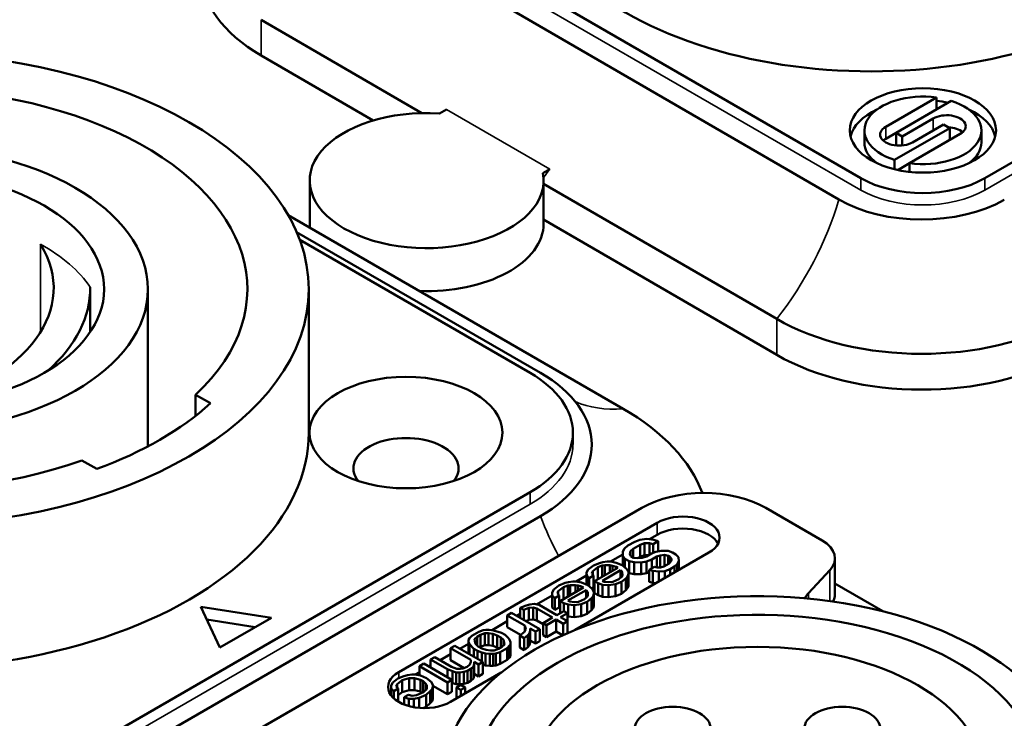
# Model space of a CAD drawing. Header units: millimetres. Extents: x 30 to 1646, y 30 to 1265.
# Tile 67 of 137: x 226 to 259, y 1094 to 1118. Entities that reach past the tile are written whole.
import ezdxf

# ---------------------------------------------------------------- set-up
doc = ezdxf.new("R2010")
doc.units = ezdxf.units.MM
doc.header["$LTSCALE"] = 6
doc.layers.add('Visible (ISO)', color=7, linetype='Continuous', lineweight=50)
doc.layers.add('Visible Narrow (ISO)', color=7, linetype='Continuous', lineweight=35)

msp = doc.modelspace()

# ---------------------------------------------------------------- linework, layer by layer
at = {"layer": 'Visible (ISO)'}
for p, q in [((254.3641, 1112.1879), (236.545, 1122.4758)), ((235.9768, 1121.6852), (253.6121, 1111.4546)), ((272.8903, 1120.4345), (258.6067, 1112.1879)), ((239.3525, 1114.4138), (233.8504, 1117.6056)), ((237.681, 1114.1587), (233.8504, 1116.3809)), ((256.9466, 1114.9445), (255.2126, 1113.9434)), ((256.9466, 1114.5362), (256.9466, 1114.9445)), ((240.196, 1114.5407), (239.955, 1114.4016)), ((255.5662, 1113.7393), (257.4562, 1114.8305)), ((256.839, 1114.2292), (255.7783, 1113.6168)), ((257.4047, 1113.9026), (255.5146, 1112.8114)), ((256.1319, 1113.4127), (257.1925, 1114.025)), ((257.1925, 1114.025), (257.4047, 1113.9026)), ((257.4047, 1113.9026), (257.4047, 1113.4943)), ((254.4854, 1113.4127), (254.4854, 1113.8209)), ((255.5662, 1113.7393), (255.2126, 1113.5351)), ((255.7783, 1113.6168), (255.5662, 1113.7393)), ((255.5662, 1113.7393), (255.5662, 1113.331)), ((255.7783, 1113.6168), (255.7783, 1113.3078)), ((256.0242, 1112.6973), (257.7582, 1113.6984)), ((258.4854, 1113.4127), (258.4854, 1113.8209)), ((255.6124, 1113.3043), (255.5662, 1113.331)), ((255.5146, 1112.8114), (255.5146, 1112.4908)), ((256.0242, 1112.6973), (255.6236, 1112.466)), ((256.0242, 1112.4023), (256.0242, 1112.6973)), ((243.4906, 1112.3604), (243.723, 1112.4946)), ((235.5148, 1110.6366), (235.5148, 1112.1063)), ((243.5148, 1110.6366), (243.5148, 1112.1063)), ((251.4857, 1107.375), (243.5148, 1111.9991)), ((234.7806, 1110.9204), (246.2324, 1104.3087)), ((251.4857, 1106.1503), (243.5148, 1110.7744)), ((243.4039, 1105.5335), (235.0679, 1110.3463)), ((235.1744, 1110.0807), (243.0504, 1105.5335)), ((228.0088, 1106.928), (228.0088, 1108.432)), ((229.9836, 1103.0212), (229.9836, 1108.3912)), ((235.4836, 1103.4922), (235.4836, 1108.3912)), ((232.1229, 1104.494), (231.615, 1104.7872)), ((231.615, 1104.7872), (231.615, 1104.0662)), ((244.5148, 1103.084), (244.5148, 1103.4922)), ((227.7259, 1102.5419), (228.2338, 1102.2486)), ((243.0504, 1101.451), (225.0192, 1091.0407)), ((231.3124, 1091.9388), (246.8688, 1100.9203)), ((251.1114, 1100.9203), (253.0388, 1099.8075)), ((225.7263, 1090.4283), (243.4039, 1100.6345)), ((247.3991, 1100.4099), (238.5603, 1095.3068)), ((246.6331, 1099.7636), (246.3974, 1099.6275)), ((246.6331, 1099.7636), (246.8105, 1099.8312)), ((246.8105, 1099.8312), (247.048, 1099.8642)), ((246.9615, 1099.71), (246.8136, 1099.6593)), ((247.1402, 1099.7089), (246.9615, 1099.71)), ((246.9615, 1099.3017), (246.9615, 1099.71)), ((247.048, 1099.8642), (247.2869, 1099.8283)), ((247.3991, 1100.0017), (247.1376, 1099.8507)), ((247.2599, 1099.6738), (247.1402, 1099.7089)), ((247.1402, 1099.3267), (247.1402, 1099.7089)), ((247.2599, 1099.6738), (247.4367, 1099.7759)), ((247.2869, 1099.8283), (247.4367, 1099.7759)), ((247.4367, 1099.4309), (247.4367, 1099.7759)), ((244.5986, 1096.7519), (249.1669, 1099.3893)), ((246.2225, 1099.4223), (246.2801, 1099.525)), ((246.225, 1099.2847), (246.2225, 1099.4223)), ((246.2225, 1099.014), (246.2225, 1099.4223)), ((246.2801, 1099.525), (246.3974, 1099.6275)), ((246.4901, 1099.4378), (246.4619, 1099.3521)), ((246.5779, 1099.5232), (246.4901, 1099.4378)), ((246.4901, 1099.2745), (246.4901, 1099.4378)), ((246.5779, 1099.5232), (246.8136, 1099.6593)), ((246.5779, 1099.2171), (246.5779, 1099.5232)), ((246.8136, 1099.2511), (246.8136, 1099.6593)), ((247.206, 1099.3647), (247.354, 1099.4154)), ((247.2599, 1099.3832), (247.2599, 1099.6738)), ((247.354, 1099.4154), (247.532, 1099.4487)), ((247.532, 1099.4487), (247.7702, 1099.4472)), ((247.7702, 1099.4472), (247.92, 1099.3948)), ((248.0404, 1099.3253), (247.92, 1099.3948)), ((245.4257, 1099.0317), (245.5442, 1099.0654)), ((245.5442, 1099.0654), (245.6928, 1099.0817)), ((245.6928, 1099.0817), (245.8119, 1099.081)), ((246.2225, 1099.3224), (245.8044, 1099.081)), ((245.8119, 1099.081), (245.9911, 1099.0455)), ((245.9911, 1099.0455), (246.2011, 1098.9583)), ((246.2864, 1099.1812), (246.225, 1099.2847)), ((246.225, 1098.9392), (246.225, 1099.2847)), ((246.2864, 1099.1812), (246.4368, 1099.0944)), ((246.2864, 1098.8899), (246.2864, 1099.1812)), ((246.6161, 1099.0589), (246.4368, 1099.0944)), ((246.4368, 1098.6861), (246.4368, 1099.0944)), ((246.4619, 1099.3521), (246.4933, 1099.2659)), ((246.5835, 1099.2138), (246.4933, 1099.2659)), ((246.5835, 1099.2138), (246.7327, 1099.1957)), ((246.8543, 1099.0574), (246.6161, 1099.0589)), ((246.6161, 1098.6506), (246.6161, 1099.0589)), ((246.7203, 1099.1972), (246.8136, 1099.2511)), ((246.7327, 1099.1957), (246.8813, 1099.212)), ((246.8136, 1099.2511), (246.9615, 1099.3017)), ((247.0324, 1099.0907), (246.8543, 1099.0574)), ((246.8543, 1098.6492), (246.8543, 1099.0574)), ((246.8813, 1099.212), (247.0292, 1099.2627)), ((246.9615, 1099.3017), (247.0955, 1099.3009)), ((247.206, 1099.3647), (247.0292, 1099.2627)), ((247.2098, 1099.1584), (247.0324, 1099.0907)), ((247.0324, 1098.6825), (247.0324, 1099.0907)), ((247.2098, 1099.1584), (247.3866, 1099.2605)), ((247.2098, 1098.8457), (247.2098, 1099.1584)), ((247.505, 1099.2941), (247.3866, 1099.2605)), ((247.3866, 1098.8836), (247.3866, 1099.2605)), ((247.6536, 1099.3104), (247.505, 1099.2941)), ((247.505, 1098.8859), (247.505, 1099.2941)), ((247.7733, 1099.2753), (247.6536, 1099.3104)), ((247.6536, 1098.9282), (247.6536, 1099.3104)), ((247.7733, 1099.2753), (247.8335, 1099.2406)), ((247.7733, 1098.9974), (247.7733, 1099.2753)), ((247.8078, 1099.0173), (247.8661, 1099.0857)), ((247.8943, 1099.1715), (247.8335, 1099.2406)), ((247.8335, 1099.0474), (247.8335, 1099.2406)), ((247.8661, 1099.0857), (247.8943, 1099.1715)), ((248.0404, 1099.3253), (248.1313, 1099.2388)), ((248.1338, 1099.1012), (248.0761, 1098.9985)), ((248.1313, 1099.2388), (248.1338, 1099.1012)), ((248.1338, 1098.7929), (248.1338, 1099.1012)), ((253.4781, 1099.1951), (253.4781, 1097.9704)), ((244.985, 1098.7078), (245.0427, 1098.8106)), ((244.9869, 1098.6047), (244.985, 1098.7078)), ((244.985, 1098.2996), (244.985, 1098.7078)), ((245.0427, 1098.8106), (245.2188, 1098.9471)), ((245.1925, 1098.7581), (245.1643, 1098.6724)), ((245.3687, 1098.8946), (245.1925, 1098.7581)), ((245.1925, 1098.6403), (245.1925, 1098.7581)), ((245.2188, 1098.9471), (245.4257, 1099.0317)), ((246.0538, 1098.8732), (245.2583, 1098.4139)), ((245.5166, 1098.9452), (245.3687, 1098.8946)), ((245.3687, 1098.4863), (245.3687, 1098.8946)), ((245.6056, 1098.9619), (245.5166, 1098.9452)), ((245.5166, 1098.5631), (245.5166, 1098.9452)), ((245.526, 1098.4295), (246.1447, 1098.7867)), ((245.7843, 1098.9608), (245.6056, 1098.9619)), ((245.6056, 1098.6145), (245.6056, 1098.9619)), ((245.8739, 1098.9431), (245.7843, 1098.9608)), ((245.7843, 1098.7176), (245.7843, 1098.9608)), ((245.9937, 1098.908), (245.8739, 1098.9431)), ((245.8739, 1098.7694), (245.8739, 1098.9431)), ((245.9937, 1098.908), (246.0538, 1098.8732)), ((245.9937, 1098.8385), (245.9937, 1098.908)), ((246.1447, 1098.7867), (246.1748, 1098.7694)), ((246.1447, 1098.5301), (246.1447, 1098.7867)), ((246.2055, 1098.7176), (246.1748, 1098.7694)), ((246.1748, 1098.5594), (246.1748, 1098.7694)), ((246.2011, 1098.9583), (246.3522, 1098.837)), ((246.2074, 1098.6145), (246.2055, 1098.7176)), ((246.2055, 1098.6111), (246.2055, 1098.7176)), ((246.2225, 1099.014), (246.2238, 1098.9401)), ((246.3522, 1098.837), (246.4137, 1098.7335)), ((246.4137, 1098.7335), (246.4149, 1098.6648)), ((246.4143, 1098.6991), (246.4368, 1098.6861)), ((247.0324, 1098.6825), (247.127, 1098.7186)), ((247.3038, 1098.9), (247.127, 1098.7979)), ((247.127, 1098.3897), (247.127, 1098.7979)), ((247.2468, 1098.7628), (247.127, 1098.7979)), ((247.4555, 1098.7444), (247.2468, 1098.7628)), ((247.2468, 1098.3546), (247.2468, 1098.7628)), ((247.3038, 1098.9), (247.3934, 1098.8823)), ((247.3934, 1098.8823), (247.5126, 1098.8816)), ((247.6636, 1098.7603), (247.4555, 1098.7444)), ((247.4555, 1098.4013), (247.4555, 1098.7444)), ((247.4902, 1098.8817), (247.505, 1098.8859)), ((247.505, 1098.8859), (247.5422, 1098.89)), ((247.5126, 1098.8816), (247.631, 1098.9152)), ((247.8078, 1099.0173), (247.631, 1098.9152)), ((247.841, 1098.828), (247.6636, 1098.7603)), ((247.6636, 1098.5214), (247.6636, 1098.7603)), ((247.841, 1098.828), (247.9883, 1098.913)), ((247.841, 1098.6239), (247.841, 1098.828)), ((248.0761, 1098.9985), (247.9883, 1098.913)), ((247.9883, 1098.7089), (247.9883, 1098.913)), ((248.0761, 1098.7596), (248.0761, 1098.9985)), ((253.2984, 1098.7842), (252.5676, 1098.0014)), ((244.2472, 1098.3513), (244.3657, 1098.385)), ((244.3657, 1098.385), (244.5142, 1098.4013)), ((244.5142, 1098.4013), (244.6333, 1098.4006)), ((244.985, 1098.6079), (244.6259, 1098.4006)), ((244.6333, 1098.4006), (244.8126, 1098.3651)), ((244.8126, 1098.3651), (245.0226, 1098.2779)), ((245.0778, 1098.5182), (244.9869, 1098.6047)), ((244.9869, 1098.2927), (244.9869, 1098.6047)), ((245.0778, 1098.5182), (245.2251, 1098.6032)), ((245.0778, 1098.2336), (245.0778, 1098.5182)), ((245.1643, 1098.6724), (245.2251, 1098.6032)), ((245.2251, 1098.195), (245.2251, 1098.6032)), ((245.2251, 1098.3751), (245.2583, 1098.4009)), ((245.2583, 1098.4139), (245.3787, 1098.3445)), ((245.2583, 1098.0057), (245.2583, 1098.4139)), ((245.3246, 1098.4522), (245.3687, 1098.4863)), ((245.3687, 1098.4863), (245.4056, 1098.499)), ((245.5862, 1098.3948), (245.526, 1098.4295)), ((245.5862, 1098.3948), (245.7354, 1098.3767)), ((245.7354, 1098.3767), (245.8839, 1098.393)), ((245.8839, 1098.393), (246.0908, 1098.4776)), ((246.1817, 1098.3911), (245.9748, 1098.3065)), ((246.0908, 1098.4776), (246.1786, 1098.5631)), ((246.1786, 1098.5631), (246.2074, 1098.6145)), ((246.3284, 1098.5106), (246.1817, 1098.3911)), ((246.1817, 1097.9829), (246.1817, 1098.3911)), ((246.3867, 1098.579), (246.3284, 1098.5106)), ((246.3284, 1098.1023), (246.3284, 1098.5106)), ((246.4149, 1098.6648), (246.3867, 1098.579)), ((246.3867, 1098.1707), (246.3867, 1098.579)), ((246.4149, 1098.2565), (246.4149, 1098.6648)), ((246.4368, 1098.6861), (246.6161, 1098.6506)), ((246.6161, 1098.6506), (246.8543, 1098.6492)), ((246.8543, 1098.6492), (247.0324, 1098.6825)), ((247.127, 1098.3897), (247.2468, 1098.3546)), ((243.8065, 1098.0274), (243.8642, 1098.1302)), ((243.8084, 1097.9243), (243.8065, 1098.0274)), ((243.8065, 1097.6192), (243.8065, 1098.0274)), ((243.8642, 1098.1302), (244.0403, 1098.2666)), ((244.014, 1098.0777), (243.9858, 1097.9919)), ((244.1902, 1098.2142), (244.014, 1098.0777)), ((244.014, 1097.9599), (244.014, 1098.0777)), ((244.0403, 1098.2666), (244.2472, 1098.3513)), ((244.8753, 1098.1928), (244.0798, 1097.7335)), ((244.3381, 1098.2648), (244.1902, 1098.2142)), ((244.1902, 1097.8059), (244.1902, 1098.2142)), ((244.4271, 1098.2815), (244.3381, 1098.2648)), ((244.3381, 1097.8826), (244.3381, 1098.2648)), ((244.3475, 1097.7491), (244.9662, 1098.1063)), ((244.6058, 1098.2804), (244.4271, 1098.2815)), ((244.4271, 1097.934), (244.4271, 1098.2815)), ((244.6954, 1098.2627), (244.6058, 1098.2804)), ((244.6058, 1098.0372), (244.6058, 1098.2804)), ((244.8151, 1098.2276), (244.6954, 1098.2627)), ((244.6954, 1098.0889), (244.6954, 1098.2627)), ((244.8151, 1098.2276), (244.8753, 1098.1928)), ((244.8151, 1098.1581), (244.8151, 1098.2276)), ((244.9662, 1098.1063), (244.9963, 1098.0889)), ((244.9662, 1097.8497), (244.9662, 1098.1063)), ((244.985, 1098.2996), (244.9851, 1098.2934)), ((245.027, 1098.0372), (244.9963, 1098.0889)), ((244.9963, 1097.879), (244.9963, 1098.0889)), ((245.0226, 1098.2779), (245.1737, 1098.1566)), ((245.0289, 1097.934), (245.027, 1098.0372)), ((245.027, 1097.9307), (245.027, 1098.0372)), ((245.1674, 1098.1617), (245.2251, 1098.195)), ((245.1737, 1098.1566), (245.2351, 1098.0531)), ((245.2351, 1098.0531), (245.2364, 1097.9843)), ((245.5285, 1098.292), (245.3787, 1098.3445)), ((245.3787, 1097.9362), (245.3787, 1098.3445)), ((245.7373, 1098.2735), (245.5285, 1098.292)), ((245.5285, 1097.8837), (245.5285, 1098.292)), ((245.9748, 1098.3065), (245.7373, 1098.2735)), ((245.7373, 1097.8653), (245.7373, 1098.2735)), ((245.9748, 1097.8982), (245.9748, 1098.3065)), ((246.1817, 1097.9829), (246.3284, 1098.1023)), ((246.3284, 1098.1023), (246.3867, 1098.1707)), ((246.3867, 1098.1707), (246.4149, 1098.2565)), ((247.2468, 1098.3546), (247.3577, 1098.3448)), ((253.4781, 1098.3291), (255.1101, 1097.3868)), ((243.8065, 1097.9275), (243.2725, 1097.6192)), ((243.8993, 1097.8378), (243.8084, 1097.9243)), ((243.8084, 1097.516), (243.8084, 1097.9243)), ((243.8993, 1097.8378), (244.0466, 1097.9228)), ((243.8993, 1097.4295), (243.8993, 1097.8378)), ((243.9858, 1097.9919), (244.0466, 1097.9228)), ((244.0466, 1097.5146), (244.0466, 1097.9228)), ((244.0466, 1097.6947), (244.0798, 1097.7205)), ((244.0798, 1097.7335), (244.2002, 1097.664)), ((244.0798, 1097.3253), (244.0798, 1097.7335)), ((244.1461, 1097.7718), (244.1902, 1097.8059)), ((244.1902, 1097.8059), (244.2271, 1097.8186)), ((244.4077, 1097.7144), (244.3475, 1097.7491)), ((244.4077, 1097.7144), (244.5569, 1097.6963)), ((244.5569, 1097.6963), (244.7054, 1097.7125)), ((244.7054, 1097.7125), (244.9123, 1097.7972)), ((245.0032, 1097.7107), (244.7963, 1097.626)), ((244.9123, 1097.7972), (245.0001, 1097.8826)), ((245.0001, 1097.8826), (245.0289, 1097.934)), ((245.1499, 1097.8302), (245.0032, 1097.7107)), ((245.0032, 1097.3025), (245.0032, 1097.7107)), ((245.2082, 1097.8986), (245.1499, 1097.8302)), ((245.1499, 1097.4219), (245.1499, 1097.8302)), ((245.2364, 1097.9843), (245.2082, 1097.8986)), ((245.2082, 1097.4903), (245.2082, 1097.8986)), ((245.2364, 1097.5761), (245.2364, 1097.9843)), ((245.2583, 1098.0057), (245.3787, 1097.9362)), ((245.3787, 1097.9362), (245.5285, 1097.8837)), ((245.5285, 1097.8837), (245.7373, 1097.8653)), ((245.7373, 1097.8653), (245.9748, 1097.8982)), ((245.9748, 1097.8982), (246.1817, 1097.9829)), ((231.7967, 1097.5379), (232.4438, 1096.1438)), ((234.2115, 1097.1644), (231.7967, 1097.5379)), ((242.7145, 1097.5012), (242.9214, 1097.5859)), ((242.7145, 1097.5012), (242.8349, 1097.4317)), ((242.7145, 1097.161), (242.7145, 1097.5012)), ((243.0123, 1097.4994), (242.8349, 1097.4317)), ((242.8349, 1097.0915), (242.8349, 1097.4317)), ((242.9214, 1097.5859), (243.0399, 1097.6195)), ((243.1608, 1097.5157), (243.0123, 1097.4994)), ((243.0123, 1097.0911), (243.0123, 1097.4994)), ((243.0399, 1097.6195), (243.1884, 1097.6358)), ((243.2806, 1097.4806), (243.1608, 1097.5157)), ((243.1608, 1097.1074), (243.1608, 1097.5157)), ((243.1884, 1097.6358), (243.3677, 1097.6003)), ((243.2806, 1097.4806), (243.8222, 1097.1678)), ((243.2806, 1097.0723), (243.2806, 1097.4806)), ((243.9695, 1097.2529), (243.3677, 1097.6003)), ((243.8065, 1097.6192), (243.8084, 1097.516)), ((243.8084, 1097.516), (243.8993, 1097.4295)), ((243.8993, 1097.4295), (244.0466, 1097.5146)), ((244.2052, 1097.389), (243.9695, 1097.2529)), ((244.35, 1097.6116), (244.2002, 1097.664)), ((244.2002, 1097.3861), (244.2002, 1097.664)), ((244.3256, 1097.3195), (244.2052, 1097.389)), ((244.5588, 1097.5931), (244.35, 1097.6116)), ((244.35, 1097.2033), (244.35, 1097.6116)), ((244.7963, 1097.626), (244.5588, 1097.5931)), ((244.5588, 1097.1849), (244.5588, 1097.5931)), ((244.7963, 1097.2178), (244.7963, 1097.626)), ((245.0032, 1097.3025), (245.1499, 1097.4219)), ((245.1499, 1097.4219), (245.2082, 1097.4903)), ((245.2082, 1097.4903), (245.2364, 1097.5761)), ((232.0009, 1097.0981), (233.6539, 1096.8424)), ((232.4438, 1096.1438), (234.2115, 1097.1644)), ((242.2726, 1097.0419), (241.7496, 1096.74)), ((242.4199, 1097.3311), (242.2726, 1097.246)), ((242.2726, 1097.246), (242.8744, 1096.8986)), ((242.2726, 1096.8378), (242.2726, 1097.246)), ((243.3827, 1096.7752), (242.4199, 1097.3311)), ((242.7145, 1097.2971), (242.5967, 1097.229)), ((242.9058, 1097.0505), (243.0123, 1097.0911)), ((243.0123, 1097.0911), (243.1608, 1097.1074)), ((243.1608, 1097.1074), (243.2806, 1097.0723)), ((243.2806, 1097.0723), (243.4981, 1096.9467)), ((243.8222, 1097.1678), (243.4981, 1096.9807)), ((243.6184, 1096.9112), (243.9425, 1097.0984)), ((243.9425, 1097.0984), (244.1833, 1096.9594)), ((243.9425, 1096.6901), (243.9425, 1097.0984)), ((244.0798, 1097.3253), (244.0873, 1097.3209)), ((244.0899, 1097.1834), (244.3256, 1097.3195)), ((244.3306, 1097.0444), (244.0899, 1097.1834)), ((244.1833, 1096.9594), (244.3306, 1097.0444)), ((244.3256, 1097.0473), (244.3256, 1097.3195)), ((244.3256, 1097.2119), (244.35, 1097.2033)), ((244.3306, 1096.6382), (244.3306, 1097.0444)), ((244.35, 1097.2033), (244.5588, 1097.1849)), ((244.5588, 1097.1849), (244.7963, 1097.2178)), ((244.7963, 1097.2178), (245.0032, 1097.3025)), ((241.3003, 1096.6847), (241.0646, 1096.5486)), ((241.3003, 1096.6847), (241.4482, 1096.7354)), ((241.4482, 1096.7354), (241.5372, 1096.752)), ((241.5372, 1096.752), (241.6564, 1096.7513)), ((241.6564, 1096.7513), (241.8055, 1096.7332)), ((241.8055, 1096.7332), (242.0751, 1096.6456)), ((242.2726, 1096.8378), (242.7264, 1096.5757)), ((242.702, 1096.5558), (242.8487, 1096.6753)), ((242.8487, 1096.6753), (242.9063, 1096.7781)), ((242.8744, 1096.7211), (242.8744, 1096.8986)), ((242.9063, 1096.7781), (242.8744, 1096.8986)), ((243.0561, 1096.7256), (243.0279, 1096.6398)), ((243.0549, 1096.7943), (243.2354, 1096.6901)), ((243.0549, 1096.7943), (243.0561, 1096.7256)), ((243.0561, 1096.3173), (243.0561, 1096.7256)), ((243.2354, 1096.6901), (243.3827, 1096.7752)), ((243.2354, 1096.2819), (243.2354, 1096.6901)), ((243.3827, 1096.3669), (243.3827, 1096.7752)), ((243.4981, 1096.9807), (243.6184, 1096.9112)), ((243.4981, 1096.5725), (243.4981, 1096.9807)), ((243.6184, 1096.503), (243.6184, 1096.9112)), ((243.6184, 1096.503), (243.9425, 1096.6901)), ((243.9425, 1096.6901), (244.1626, 1096.5631)), ((244.1833, 1096.5725), (244.1833, 1096.9594)), ((240.948, 1096.4118), (240.9768, 1096.4632)), ((240.9492, 1096.343), (240.948, 1096.4118)), ((240.948, 1096.0035), (240.948, 1096.4118)), ((240.9806, 1096.2569), (240.9492, 1096.343)), ((240.9492, 1095.9348), (240.9492, 1096.343)), ((240.9768, 1096.4632), (241.0646, 1096.5486)), ((241.2439, 1096.5131), (241.1561, 1096.4277)), ((241.1561, 1096.4277), (241.1574, 1096.359)), ((241.1574, 1096.359), (241.1887, 1096.2728)), ((241.2439, 1096.5131), (241.3617, 1096.5812)), ((241.2439, 1096.2203), (241.2439, 1096.5131)), ((241.5097, 1096.6318), (241.3617, 1096.5812)), ((241.3617, 1096.1729), (241.3617, 1096.5812)), ((241.6288, 1096.6311), (241.5097, 1096.6318)), ((241.5097, 1096.2236), (241.5097, 1096.6318)), ((241.778, 1096.613), (241.6288, 1096.6311)), ((241.6288, 1096.2229), (241.6288, 1096.6311)), ((241.9278, 1096.5605), (241.778, 1096.613)), ((241.778, 1096.2048), (241.778, 1096.613)), ((241.9278, 1096.5605), (242.0481, 1096.4911)), ((241.9278, 1096.1523), (241.9278, 1096.5605)), ((242.139, 1096.4046), (242.0481, 1096.4911)), ((242.0481, 1096.1436), (242.0481, 1096.4911)), ((242.1955, 1096.5761), (242.0751, 1096.6456)), ((242.1704, 1096.3184), (242.139, 1096.4046)), ((242.139, 1096.2179), (242.139, 1096.4046)), ((242.1955, 1096.5761), (242.2864, 1096.4896)), ((242.2864, 1096.4896), (242.3472, 1096.4205)), ((242.3472, 1096.4205), (242.3785, 1096.3343)), ((242.702, 1096.5558), (242.8524, 1096.469)), ((242.702, 1096.1476), (242.702, 1096.5558)), ((242.9696, 1096.5714), (242.8524, 1096.469)), ((242.8524, 1096.0607), (242.8524, 1096.469)), ((243.0279, 1096.6398), (242.9696, 1096.5714)), ((242.9696, 1096.1632), (242.9696, 1096.5714)), ((243.0279, 1096.2316), (243.0279, 1096.6398)), ((243.0561, 1096.3854), (243.2354, 1096.2819)), ((243.2354, 1096.2819), (243.3827, 1096.3669)), ((243.4981, 1096.5725), (243.6184, 1096.503)), ((240.4753, 1096.2084), (240.328, 1096.1233)), ((240.328, 1096.1233), (241.0201, 1095.7238)), ((240.328, 1095.7151), (240.328, 1096.1233)), ((241.4382, 1095.6525), (240.4753, 1096.2084)), ((240.948, 1096.2772), (240.6521, 1096.1063)), ((240.948, 1096.0035), (240.9492, 1095.9348)), ((241.1323, 1096.1013), (240.9806, 1096.2569)), ((240.9806, 1095.9167), (240.9806, 1096.2569)), ((241.1323, 1096.1013), (241.2527, 1096.0318)), ((241.1323, 1095.8291), (241.1323, 1096.1013)), ((241.1887, 1096.2728), (241.2796, 1096.1863)), ((241.4025, 1095.9793), (241.2527, 1096.0318)), ((241.2527, 1095.7596), (241.2527, 1096.0318)), ((241.4, 1096.1168), (241.2796, 1096.1863)), ((241.3323, 1096.1559), (241.3617, 1096.1729)), ((241.3617, 1096.1729), (241.5097, 1096.2236)), ((241.4, 1096.1168), (241.5498, 1096.0643)), ((241.5097, 1096.2236), (241.6288, 1096.2229)), ((241.5498, 1096.0643), (241.699, 1096.0463)), ((241.6288, 1096.2229), (241.778, 1096.2048)), ((241.699, 1096.0463), (241.8181, 1096.0455)), ((241.778, 1096.2048), (241.9278, 1096.1523)), ((241.8181, 1096.0455), (241.966, 1096.0962)), ((241.9278, 1096.1523), (241.9955, 1096.1132)), ((242.0839, 1096.1642), (241.966, 1096.0962)), ((242.0275, 1095.9927), (242.2632, 1096.1288)), ((242.0839, 1096.1642), (242.1716, 1096.2497)), ((242.1716, 1096.2497), (242.1704, 1096.3184)), ((242.1704, 1096.2484), (242.1704, 1096.3184)), ((242.3509, 1096.2142), (242.2632, 1096.1288)), ((242.2632, 1095.7205), (242.2632, 1096.1288)), ((242.3798, 1096.2656), (242.3509, 1096.2142)), ((242.3509, 1095.8059), (242.3509, 1096.2142)), ((242.3785, 1096.3343), (242.3798, 1096.2656)), ((242.3798, 1095.8573), (242.3798, 1096.2656)), ((242.702, 1096.1476), (242.8524, 1096.0607)), ((242.8524, 1096.0607), (242.9696, 1096.1632)), ((242.9696, 1096.1632), (243.0279, 1096.2316)), ((243.0279, 1096.2316), (243.0561, 1096.3173)), ((239.7977, 1095.8172), (239.6504, 1095.7321)), ((239.6504, 1095.7321), (240.2221, 1095.402)), ((239.6504, 1095.4599), (239.6504, 1095.7321)), ((240.3694, 1095.4871), (239.7977, 1095.8172)), ((240.328, 1095.9192), (239.9745, 1095.7151)), ((240.328, 1095.7151), (240.7944, 1095.4458)), ((241.0201, 1095.6512), (241.0201, 1095.7238)), ((241.0213, 1095.655), (241.0201, 1095.7238)), ((241.5222, 1095.9442), (241.4025, 1095.9793)), ((241.4025, 1095.6731), (241.4025, 1095.9793)), ((241.6714, 1095.9261), (241.5222, 1095.9442)), ((241.5222, 1095.5359), (241.5222, 1095.9442)), ((241.7905, 1095.9254), (241.6714, 1095.9261)), ((241.6714, 1095.5178), (241.6714, 1095.9261)), ((241.8795, 1095.942), (241.7905, 1095.9254)), ((241.7905, 1095.5171), (241.7905, 1095.9254)), ((242.0275, 1095.9927), (241.8795, 1095.942)), ((241.8795, 1095.5338), (241.8795, 1095.942)), ((242.0275, 1095.5844), (242.0275, 1095.9927)), ((242.0275, 1095.5844), (242.2632, 1095.7205)), ((242.2632, 1095.7205), (242.3509, 1095.8059)), ((242.3509, 1095.8059), (242.3798, 1095.8573)), ((239.4147, 1095.596), (239.2674, 1095.511)), ((239.2674, 1095.511), (240.2302, 1094.9551)), ((239.2674, 1095.1912), (239.2674, 1095.511)), ((240.3775, 1095.0401), (239.4147, 1095.596)), ((239.6504, 1095.528), (239.5915, 1095.494)), ((240.402, 1095.3322), (240.2221, 1095.402)), ((240.2221, 1095.1299), (240.2221, 1095.402)), ((240.3694, 1095.4871), (240.5493, 1095.4172)), ((240.5217, 1095.2971), (240.402, 1095.3322)), ((240.402, 1094.9239), (240.402, 1095.3322)), ((240.5493, 1095.4172), (240.6684, 1095.4165)), ((240.6684, 1095.4165), (240.7574, 1095.4332)), ((240.7574, 1095.4332), (240.9054, 1095.4838)), ((240.9079, 1095.3463), (240.7894, 1095.3126)), ((240.9054, 1095.4838), (240.9931, 1095.5692)), ((240.9079, 1095.3463), (241.0257, 1095.4143)), ((240.9079, 1094.938), (240.9079, 1095.3463)), ((240.9931, 1095.5692), (241.0213, 1095.655)), ((241.1135, 1095.4998), (241.0257, 1095.4143)), ((241.0257, 1095.0061), (241.0257, 1095.4143)), ((241.1417, 1095.5855), (241.1135, 1095.4998)), ((241.1135, 1095.0915), (241.1135, 1095.4998)), ((241.1404, 1095.6543), (241.2909, 1095.5674)), ((241.1404, 1095.6543), (241.1417, 1095.5855)), ((241.1417, 1095.1773), (241.1417, 1095.5855)), ((241.2909, 1095.5674), (241.4382, 1095.6525)), ((241.2909, 1095.1592), (241.2909, 1095.5674)), ((241.4382, 1095.2442), (241.4382, 1095.6525)), ((241.4382, 1095.5606), (241.5222, 1095.5359)), ((241.5222, 1095.5359), (241.6714, 1095.5178)), ((241.6714, 1095.5178), (241.7905, 1095.5171)), ((241.7905, 1095.5171), (241.8795, 1095.5338)), ((241.8795, 1095.5338), (242.0275, 1095.5844)), ((238.3546, 1094.9493), (238.5308, 1095.0857)), ((238.6806, 1095.0332), (238.5045, 1094.8968)), ((238.5308, 1095.0857), (238.7377, 1095.1704)), ((238.9176, 1095.1005), (238.6806, 1095.0332)), ((238.6806, 1094.625), (238.6806, 1095.0332)), ((238.7377, 1095.1704), (238.8561, 1095.2041)), ((238.8561, 1095.2041), (239.0047, 1095.2203)), ((239.0962, 1095.0995), (238.9176, 1095.1005)), ((238.9176, 1094.6923), (238.9176, 1095.1005)), ((239.0047, 1095.2203), (239.1238, 1095.2196)), ((239.3056, 1095.0466), (239.0962, 1095.0995)), ((239.0962, 1094.6912), (239.0962, 1095.0995)), ((239.2674, 1095.3068), (239.1164, 1095.2197)), ((239.1238, 1095.2196), (239.3031, 1095.1842)), ((239.3031, 1095.1842), (239.5131, 1095.0969)), ((239.3056, 1095.0466), (239.3959, 1094.9945)), ((239.3056, 1094.6384), (239.3056, 1095.0466)), ((239.3959, 1094.6133), (239.3959, 1094.9945)), ((239.4868, 1094.908), (239.3959, 1094.9945)), ((239.5131, 1095.0969), (239.6642, 1094.9757)), ((240.2302, 1094.9551), (240.3775, 1095.0401)), ((240.328, 1094.2862), (242.0678, 1095.2907)), ((240.3775, 1094.6319), (240.3775, 1095.0401)), ((240.6408, 1095.2963), (240.5217, 1095.2971)), ((240.5217, 1094.8888), (240.5217, 1095.2971)), ((240.7894, 1095.3126), (240.6408, 1095.2963)), ((240.6408, 1094.8881), (240.6408, 1095.2963)), ((240.7894, 1094.9044), (240.7894, 1095.3126)), ((240.9079, 1094.938), (241.0257, 1095.0061)), ((241.0257, 1095.0061), (241.1135, 1095.0915)), ((241.1135, 1095.0915), (241.1417, 1095.1773)), ((241.1417, 1095.2453), (241.2909, 1095.1592)), ((241.2909, 1095.1592), (241.4382, 1095.2442)), ((238.297, 1094.8465), (238.3546, 1094.9493)), ((238.2989, 1094.7433), (238.297, 1094.8465)), ((238.297, 1094.5099), (238.297, 1094.8465)), ((238.3897, 1094.6568), (238.2989, 1094.7433)), ((238.2989, 1094.5074), (238.2989, 1094.7433)), ((238.3897, 1094.6568), (238.5371, 1094.7419)), ((238.3897, 1094.4089), (238.3897, 1094.6568)), ((238.5045, 1094.8968), (238.4763, 1094.811)), ((238.4763, 1094.811), (238.5371, 1094.7419)), ((238.5045, 1094.7789), (238.5045, 1094.8968)), ((238.5371, 1094.3336), (238.5371, 1094.7419)), ((238.6806, 1094.625), (238.9176, 1094.6923)), ((238.9176, 1094.6923), (239.0962, 1094.6912)), ((239.0962, 1094.6912), (239.3056, 1094.6384)), ((239.4028, 1094.6163), (239.4905, 1094.7017)), ((239.5175, 1094.8563), (239.4868, 1094.908)), ((239.4868, 1094.6981), (239.4868, 1094.908)), ((239.4905, 1094.7017), (239.5194, 1094.7531)), ((239.5194, 1094.7531), (239.5175, 1094.8563)), ((239.5175, 1094.7498), (239.5175, 1094.8563)), ((239.6986, 1094.7176), (239.6403, 1094.6492)), ((239.6642, 1094.9757), (239.7256, 1094.8722)), ((239.7269, 1094.8034), (239.6986, 1094.7176)), ((239.6986, 1094.3094), (239.6986, 1094.7176)), ((239.7256, 1094.8722), (239.7269, 1094.8034)), ((239.7262, 1094.8378), (240.2302, 1094.5468)), ((239.7269, 1094.3952), (239.7269, 1094.8034)), ((240.2302, 1094.5468), (240.2302, 1094.9551)), ((240.3775, 1094.9334), (240.402, 1094.9239)), ((240.402, 1094.9239), (240.5217, 1094.8888)), ((240.5217, 1094.8888), (240.6408, 1094.8881)), ((240.6784, 1094.8664), (240.5311, 1094.7813)), ((240.5311, 1094.7813), (240.6816, 1094.6945)), ((240.5311, 1094.4035), (240.5311, 1094.7813)), ((240.6408, 1094.8881), (240.7894, 1094.9044)), ((240.8289, 1094.7795), (240.6784, 1094.8664)), ((240.6816, 1094.6945), (240.8289, 1094.7795)), ((240.6816, 1094.4903), (240.6816, 1094.6945)), ((240.7894, 1094.9044), (240.9079, 1094.938)), ((240.8289, 1094.5754), (240.8289, 1094.7795)), ((238.5092, 1094.3175), (238.5371, 1094.3336)), ((238.5371, 1094.5138), (238.6806, 1094.625)), ((238.8981, 1094.5334), (238.7508, 1094.4484)), ((238.9006, 1094.3959), (238.7508, 1094.4484)), ((238.7508, 1094.196), (238.7508, 1094.4484)), ((238.8981, 1094.5334), (239.0179, 1094.4983)), ((239.0793, 1094.3948), (238.9006, 1094.3959)), ((238.9006, 1094.1466), (238.9006, 1094.3959)), ((239.0179, 1094.4983), (239.1664, 1094.5146)), ((239.2573, 1094.4281), (239.0793, 1094.3948)), ((239.0793, 1094.1063), (239.0793, 1094.3948)), ((239.1664, 1094.5146), (239.4028, 1094.6163)), ((239.4937, 1094.5298), (239.2573, 1094.4281)), ((239.2573, 1094.083), (239.2573, 1094.4281)), ((239.3056, 1094.6384), (239.369, 1094.6018)), ((239.6403, 1094.6492), (239.4937, 1094.5298)), ((239.4937, 1094.1216), (239.4937, 1094.5298)), ((239.6403, 1094.241), (239.6403, 1094.6492)), ((239.6986, 1094.3094), (239.7269, 1094.3952)), ((240.2302, 1094.5468), (240.3775, 1094.6319)), ((239.3869, 1094.0756), (239.4937, 1094.1216)), ((239.4937, 1094.1216), (239.6403, 1094.241)), ((239.6403, 1094.241), (239.6986, 1094.3094))]:
    msp.add_line(p, q, dxfattribs=at)
for centre, major_axis, start_param, end_param in [((254.7176, 1122.6799), (-11.85, 0), 0, 3.1415927), ((238.812, 1119.2318), (-7, 0), 0, 0.7830045), ((221.4836, 1108.3912), (11.9, 0), 5.7309875, 11.5477721), ((256.4854, 1113.8209), (-2, 0), 4.4797059, 7.3471732), ((256.4854, 1113.4127), (-2.5, 0), 5.3919997, 6.1412883), ((256.4854, 1113.8209), (2, 0), 4.4797059, 7.3471732), ((256.4854, 1113.4127), (2.5, 0), 1.2188435, 1.3852624), ((256.4854, 1113.4127), (2.5, 0), 0.1418971, 0.8911856), ((239.5148, 1112.1063), (4, 0), 1.4605297, 6.3934519), ((257.2986, 1113.9638), (0.65, 0), 5.4977871, 8.6393798), ((255.6722, 1113.678), (-0.65, 0), 5.4977871, 8.6393798), ((257.2986, 1113.5555), (0.65, 0), 0.5751114, 1.4785581), ((255.6722, 1113.2698), (0.65, 0), 2.3561945, 2.5664812), ((256.4854, 1113.4127), (-2, 0), 0, 0.6671104), ((256.4854, 1113.4127), (2, 0), 5.6160749, 6.2831853), ((256.4854, 1113.4127), (-3, 0), 0.7853982, 2.3561945), ((256.4473, 1113.0836), (-4, 0), 0.7830045, 2.3538008), ((239.5148, 1110.6366), (-4, 0), 0, 0.0626639), ((239.5148, 1110.6366), (4, 0), 4.6497251, 6.2831853), ((219.0088, 1108.432), (7.75, 0), 5.1483513, 6.6243969), ((219.0088, 1108.432), (9, 0), 5.7105086, 6.2898465), ((256.4473, 1110.2259), (-7, 0), 0.7830045, 2.3538008), ((256.4473, 1109.0012), (7, 0), 3.9245971, 5.4953934), ((239.5148, 1103.4922), (5, 0), 5.4977871, 7.0685835), ((239.1613, 1103.084), (6, 0), 5.4977871, 7.0685835), ((221.4836, 1108.3912), (12.6, 0), 5.2777622, 5.7178121), ((239.1613, 1100.2262), (10, 0), 0.209569, 0.7853982), ((221.4836, 1103.4922), (-14, 0), 0, 3.1415927), ((238.8077, 1102.2675), (1.8, 0), 5.8580117, 9.8499516), ((248.9901, 1099.6955), (3, 0), 0.7853982, 2.3561945), ((248.283, 1099.8996), (1.25, 0), 5.4977871, 8.6393798), ((248.283, 1099.4914), (1.25, 0), 0.2867566, 2.3561945), ((251.9781, 1099.1951), (1.5, 0), 5.7887347, 7.0685835), ((250.8286, 1091.6938), (-10.75, 0), 2.8868571, 8.3774742), ((250.8286, 1091.6938), (9.65, 0), 5.778765, 11.5994239), ((253.8879, 1097.5905), (-1.5, 0), 5.7887347, 6.003324), ((251.9781, 1097.9704), (1.5, 0), 5.9878401, 6.2831853), ((239.4441, 1094.7965), (-1.25, 0), 5.4977871, 8.6393798), ((239.4441, 1094.3883), (-1.25, 0), 5.8747272, 5.9964288)]:
    msp.add_ellipse(centre, major_axis=major_axis, ratio=0.5773503, start_param=start_param, end_param=end_param, dxfattribs=at)
for centre, major_axis in [((221.4836, 1108.3912), (14, 0)), ((256.4854, 1113.8209), (-2.5, 0)), ((221.4836, 1108.3912), (8.5, 0)), ((221.4836, 1108.3912), (-7, 0)), ((238.8077, 1103.4922), (-3.3, 0)), ((250.8286, 1091.6938), (7.75, 0)), ((247.9294, 1093.3677), (-1.3, 0)), ((253.7277, 1093.3677), (-1.3, 0))]:
    msp.add_ellipse(centre, major_axis=major_axis, ratio=0.5773503, dxfattribs=at)
msp.add_open_spline([(244.6034, 1104.5427), (244.6613, 1104.4706), (244.6985, 1104.4354), (244.6985, 1104.4354)], degree=3, dxfattribs=at)
at = {"layer": 'Visible Narrow (ISO)'}
for p, q in [((236.545, 1122.0675), (254.3641, 1111.7797)), ((258.6067, 1111.7797), (272.8903, 1120.0263)), ((233.8504, 1117.6056), (233.8504, 1116.3809)), ((240.196, 1114.5407), (243.723, 1112.4946)), ((256.839, 1113.8209), (256.839, 1114.2292)), ((255.2126, 1113.9434), (255.2126, 1113.5351)), ((254.3641, 1111.7797), (254.3641, 1112.1879)), ((258.6067, 1112.1879), (258.6067, 1111.7797)), ((226.312, 1106.9347), (226.312, 1109.9293)), ((251.4857, 1106.1503), (251.4857, 1107.375)), ((243.0504, 1101.0427), (243.0504, 1101.451)), ((225.0192, 1090.6324), (243.0504, 1101.0427)), ((247.3991, 1100.0017), (247.3991, 1100.4099)), ((253.2984, 1097.7343), (253.2984, 1098.7842)), ((252.5676, 1098.0014), (252.5676, 1097.8186)), ((238.5603, 1095.3068), (238.5603, 1095.0978))]:
    msp.add_line(p, q, dxfattribs=at)
for centre, major_axis, start_param, end_param in [((256.4854, 1113.0044), (3, 0), 3.9269908, 5.4977871), ((221.4836, 1107.0032), (7, 0), 0.3705388, 0.8096352), ((239.5148, 1103.084), (5, 0), 5.4977871, 6.2831853)]:
    msp.add_ellipse(centre, major_axis=major_axis, ratio=0.5773503, start_param=start_param, end_param=end_param, dxfattribs=at)
for points in [[(243.723, 1112.4946), (243.6535, 1112.3974), (243.5828, 1112.3013), (243.5111, 1112.2065)], [(251.4857, 1107.375), (252.4668, 1108.6335), (253.1756, 1109.9934), (253.6121, 1111.4546)], [(246.2324, 1104.3087), (245.6174, 1104.2605), (245.0723, 1104.3411), (244.5971, 1104.5505)], [(244.0233, 1099.2774), (243.7959, 1099.7154), (243.5894, 1100.1677), (243.4039, 1100.6345)]]:
    msp.add_open_spline(points, degree=3, dxfattribs=at)

doc.saveas('drawing.dxf')
